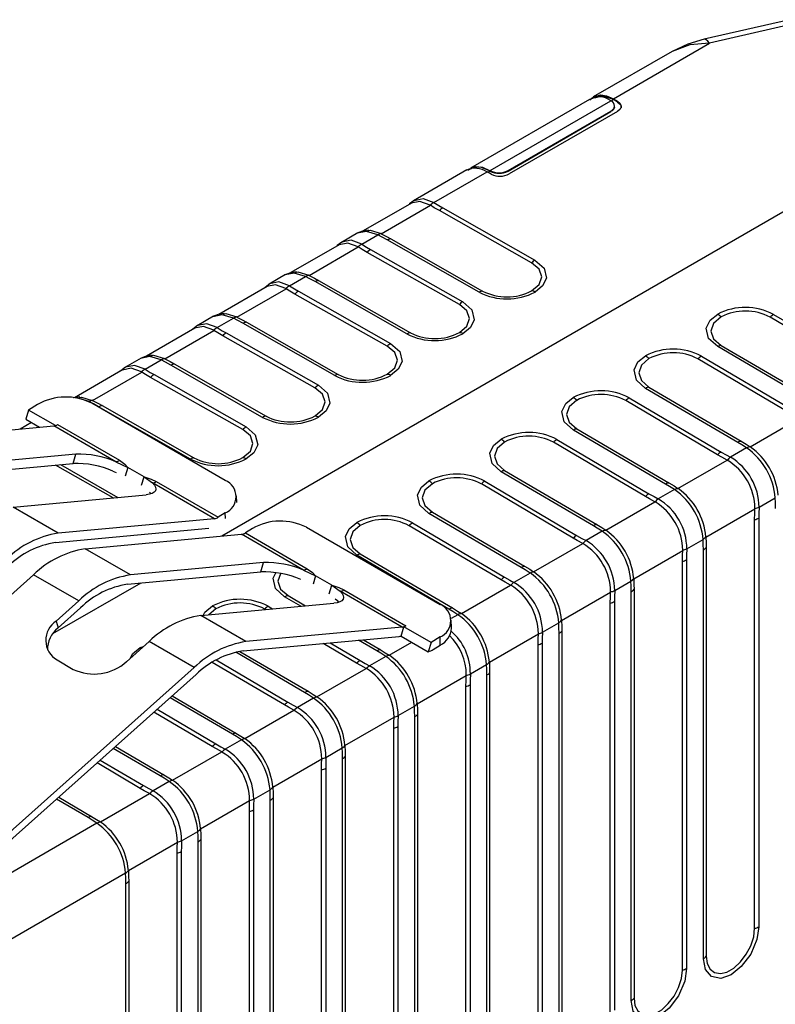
# Model space of a CAD drawing. Header units: millimetres. Extents: x 0 to 559, y 0 to 432.
# Tile 24 of 26: x 377 to 406, y 345 to 384. Entities that reach past the tile are written whole.
import ezdxf

# ---------------------------------------------------------------- set-up
doc = ezdxf.new("R2010")
doc.units = ezdxf.units.MM
doc.header["$LTSCALE"] = 2

msp = doc.modelspace()

# ---------------------------------------------------------------- linework, layer by layer
for p, q in [((406.771, 383.832), (403.416, 383.064)), ((406.988, 383.678), (403.633, 382.909)), ((399.867, 380.735), (403.633, 382.909)), ((402.166, 382.592), (399.075, 380.808)), ((398.927, 380.711), (394.272, 378.024)), ((395.031, 377.921), (399.768, 380.655)), ((399.115, 380.787), (399.052, 380.751)), ((399.775, 380.651), (399.867, 380.704)), ((399.867, 380.735), (400.028, 380.64)), ((400.028, 380.609), (399.867, 380.704)), ((400.028, 380.609), (400.028, 380.64)), ((413.384, 380.268), (384.524, 363.608)), ((395.738, 377.921), (399.768, 380.247)), ((395.738, 377.905), (399.768, 380.231)), ((400.022, 380.239), (395.781, 377.791)), ((399.768, 380.247), (399.768, 380.231)), ((399.914, 380.431), (399.914, 380.451)), ((394.124, 377.95), (392.037, 376.745)), ((392.831, 376.674), (394.913, 377.875)), ((395.08, 377.784), (394.913, 377.875)), ((394.941, 377.86), (395.022, 377.907)), ((395.013, 377.912), (395.013, 377.932)), ((395.031, 377.901), (395.031, 377.921)), ((395.738, 377.905), (395.738, 377.921)), ((391.95, 376.65), (390.06, 375.559)), ((390.771, 375.453), (392.696, 376.564)), ((396.658, 374.312), (393.046, 376.354)), ((393.18, 376.463), (396.793, 374.421)), ((389.848, 375.481), (389.209, 375.112)), ((390.002, 375.041), (390.635, 375.406)), ((391.142, 375.254), (391.006, 375.207)), ((394.606, 373.158), (391.006, 375.207)), ((391.142, 375.254), (394.742, 373.205)), ((389.121, 375.018), (387.231, 373.927)), ((387.942, 373.82), (389.867, 374.931)), ((390.352, 374.83), (393.965, 372.788)), ((393.83, 372.679), (390.217, 374.721)), ((387.02, 373.849), (386.38, 373.479)), ((387.174, 373.408), (387.806, 373.773)), ((388.313, 373.621), (388.178, 373.575)), ((388.313, 373.621), (391.913, 371.572)), ((386.293, 373.385), (384.403, 372.294)), ((385.114, 372.187), (387.039, 373.298)), ((391.777, 371.526), (388.178, 373.575)), ((391.001, 371.046), (387.389, 373.088)), ((387.524, 373.197), (391.136, 371.156)), ((384.191, 372.216), (383.552, 371.846)), ((384.346, 371.775), (384.978, 372.14)), ((409.604, 370.06), (406.004, 372.182)), ((406.14, 372.291), (409.74, 370.169)), ((383.464, 371.752), (381.574, 370.661)), ((385.485, 371.989), (385.349, 371.942)), ((388.949, 369.893), (385.349, 371.942)), ((385.485, 371.989), (389.085, 369.939)), ((382.285, 370.554), (384.21, 371.666)), ((388.173, 369.413), (384.56, 371.455)), ((384.695, 371.565), (388.308, 369.523)), ((407.565, 368.914), (403.953, 371.028)), ((404.088, 371.075), (407.7, 368.961)), ((381.363, 370.583), (380.723, 370.214)), ((406.776, 368.427), (403.176, 370.549)), ((403.312, 370.658), (406.912, 368.536)), ((381.517, 370.142), (382.15, 370.507)), ((382.657, 370.356), (382.521, 370.309)), ((386.12, 368.26), (382.521, 370.309)), ((382.657, 370.356), (386.256, 368.307)), ((380.636, 370.119), (378.749, 369.03)), ((379.457, 368.922), (381.382, 370.033)), ((385.345, 367.78), (381.732, 369.822)), ((381.867, 369.932), (385.479, 367.89)), ((404.737, 367.281), (401.124, 369.395)), ((401.259, 369.443), (404.872, 367.328)), ((379.321, 368.875), (378.923, 368.998)), ((400.483, 369.025), (404.083, 366.903)), ((377.304, 368.764), (376.951, 368.544)), ((379.313, 368.87), (379.321, 368.875)), ((384.657, 365.791), (379.425, 368.811)), ((379.828, 368.723), (379.692, 368.676)), ((383.292, 366.627), (379.692, 368.676)), ((379.828, 368.723), (383.428, 366.674)), ((403.947, 366.794), (400.348, 368.916)), ((376.951, 368.544), (376.843, 368.186)), ((378.001, 367.938), (376.951, 368.544)), ((371.817, 367.355), (377.939, 367.925)), ((377.065, 368.058), (376.622, 367.802)), ((376.843, 368.186), (377.385, 367.873)), ((380.367, 366.523), (377.939, 367.925)), ((378.09, 367.98), (380.518, 366.578)), ((405.222, 367.11), (407.147, 368.221)), ((401.909, 365.648), (398.296, 367.762)), ((398.431, 367.81), (402.043, 365.695)), ((401.119, 365.162), (397.519, 367.283)), ((397.655, 367.392), (401.255, 365.271)), ((378.801, 366.82), (373.584, 366.335)), ((378.692, 366.456), (378.801, 366.82)), ((405.087, 367.063), (404.454, 366.698)), ((373.475, 365.97), (378.692, 366.456)), ((380.265, 365.108), (378.008, 366.392)), ((378.196, 366.409), (380.452, 365.125)), ((380.367, 366.523), (380.84, 366.299)), ((380.84, 366.299), (380.739, 365.962)), ((381.476, 365.931), (380.84, 366.299)), ((402.394, 365.477), (404.318, 366.589)), ((380.258, 366.159), (380.387, 366.099)), ((381.378, 365.603), (381.476, 365.931)), ((381.476, 365.931), (381.804, 365.694)), ((399.08, 364.015), (395.467, 366.13)), ((395.602, 366.177), (399.215, 364.062)), ((384.232, 364.292), (381.804, 365.694)), ((381.955, 365.749), (384.383, 364.347)), ((398.291, 363.529), (394.691, 365.651)), ((394.827, 365.76), (398.426, 363.638)), ((376.342, 364.743), (381.559, 365.228)), ((381.754, 365.265), (381.695, 365.329)), ((385.105, 364.922), (385.096, 365.183)), ((402.258, 365.43), (401.626, 365.065)), ((399.565, 363.845), (401.49, 364.956)), ((405.574, 364.743), (406.21, 365.11)), ((378.11, 363.722), (376.342, 364.743)), ((384.658, 364.518), (384.383, 364.347)), ((384.666, 364.295), (384.658, 364.518)), ((396.252, 362.382), (392.639, 364.497)), ((392.774, 364.544), (396.387, 362.43)), ((403.49, 363.571), (405.411, 364.68)), ((384.232, 364.292), (378.11, 363.722)), ((395.462, 361.896), (391.862, 364.018)), ((391.998, 364.127), (395.598, 362.005)), ((405.4, 348.25), (405.4, 364.254)), ((405.562, 364.317), (405.562, 348.313)), ((378, 363.358), (384.011, 363.917)), ((379.17, 363.11), (385.293, 363.679)), ((387.721, 362.278), (385.293, 363.679)), ((385.719, 363.906), (385.444, 363.735)), ((385.444, 363.735), (387.872, 362.333)), ((387.839, 363.954), (393.072, 360.933)), ((399.43, 363.797), (398.797, 363.432)), ((396.737, 362.212), (398.662, 363.323)), ((402.746, 363.11), (403.381, 363.477)), ((380.938, 362.089), (379.17, 363.11)), ((393.423, 360.749), (389.811, 362.864)), ((389.945, 362.911), (393.558, 360.797)), ((400.662, 361.938), (402.583, 363.047)), ((403.393, 347.06), (403.393, 363.064)), ((403.501, 363.158), (403.501, 347.154)), ((386.155, 362.575), (380.938, 362.089)), ((386.046, 362.21), (386.155, 362.575)), ((402.572, 346.617), (402.572, 362.621)), ((402.734, 362.684), (402.734, 346.68)), ((375.58, 360.696), (377.149, 362.096)), ((378.917, 361.075), (377.149, 362.096)), ((380.829, 361.725), (386.046, 362.21)), ((387.721, 362.278), (388.194, 362.053)), ((396.601, 362.164), (395.969, 361.799)), ((381.345, 361.773), (377.894, 359.78)), ((388.194, 362.053), (388.095, 361.725)), ((388.83, 361.686), (388.194, 362.053)), ((388.729, 361.349), (388.83, 361.686)), ((388.83, 361.686), (389.158, 361.448)), ((393.908, 360.579), (395.833, 361.69)), ((399.917, 361.477), (400.553, 361.844)), ((391.586, 360.046), (389.158, 361.448)), ((389.309, 361.504), (391.737, 360.102)), ((397.833, 360.305), (399.755, 361.415)), ((400.565, 345.427), (400.565, 361.432)), ((400.673, 361.525), (400.673, 345.521)), ((378.917, 361.075), (378.03, 360.284)), ((383.696, 360.497), (388.913, 360.983)), ((387.613, 360.862), (386.982, 361.231)), ((387.117, 361.278), (387.799, 360.879)), ((388.96, 361.15), (389.049, 361.084)), ((389.108, 361.019), (389.049, 361.084)), ((399.743, 344.984), (399.743, 360.989)), ((399.906, 361.051), (399.906, 345.047)), ((378.104, 360.012), (378.991, 360.803)), ((384.287, 360.763), (384.015, 360.527)), ((386.237, 360.734), (386.205, 360.752)), ((386.341, 360.861), (386.514, 360.759)), ((393.773, 360.532), (393.507, 360.378)), ((378.03, 360.284), (378.104, 360.012)), ((385.464, 359.477), (383.696, 360.497)), ((393.522, 360.005), (393.511, 360.325)), ((397.089, 359.845), (397.725, 360.212)), ((391.586, 360.046), (385.464, 359.477)), ((391.551, 359.695), (391.659, 360.053)), ((391.737, 360.102), (391.659, 360.053)), ((392.719, 359.441), (391.659, 360.053)), ((395.005, 358.673), (396.926, 359.782)), ((397.736, 343.795), (397.736, 359.799)), ((397.845, 359.892), (397.845, 343.888)), ((380.788, 358.692), (381.674, 359.483)), ((383.442, 358.463), (381.674, 359.483)), ((385.354, 359.112), (391.477, 359.682)), ((389.805, 358.63), (388.492, 359.404)), ((388.769, 359.43), (389.941, 358.739)), ((390.595, 359.117), (389.882, 359.534)), ((390.068, 359.551), (390.73, 359.164)), ((391.08, 358.946), (391.964, 359.457)), ((391.551, 359.695), (392.612, 359.083)), ((392.719, 359.441), (392.612, 359.083)), ((393.073, 359.661), (392.719, 359.441)), ((393.084, 359.341), (393.073, 359.661)), ((396.915, 343.351), (396.915, 359.356)), ((397.077, 359.418), (397.077, 343.414)), ((381.323, 359.241), (381.458, 359.29)), ((387.766, 357.484), (385.066, 359.065)), ((385.227, 359.096), (387.901, 357.531)), ((392.809, 359.17), (393.084, 359.341)), ((378.067, 358.759), (378.704, 358.391)), ((386.977, 356.997), (384.146, 358.666)), ((384.306, 358.761), (387.113, 357.106)), ((390.944, 358.899), (390.312, 358.534)), ((374.906, 350.848), (383.442, 358.463)), ((388.251, 357.313), (390.176, 358.425)), ((394.26, 358.212), (394.896, 358.579)), ((395.016, 358.26), (395.016, 342.255)), ((374.981, 350.576), (383.517, 358.191)), ((392.176, 357.04), (394.098, 358.149)), ((394.908, 342.162), (394.908, 358.166)), ((394.086, 341.719), (394.086, 357.723)), ((394.249, 357.785), (394.249, 341.781)), ((384.938, 355.851), (382.496, 357.28)), ((382.582, 357.356), (385.073, 355.898)), ((388.116, 357.266), (387.484, 356.901)), ((384.148, 355.365), (381.861, 356.713)), ((381.988, 356.827), (384.284, 355.474)), ((385.423, 355.681), (387.348, 356.792)), ((391.432, 356.579), (392.068, 356.946)), ((389.348, 355.407), (391.269, 356.516)), ((392.079, 340.529), (392.079, 356.533)), ((392.188, 356.627), (392.188, 340.623)), ((391.258, 340.086), (391.258, 356.09)), ((391.42, 356.153), (391.42, 340.148)), ((385.288, 355.633), (384.655, 355.268)), ((382.11, 354.218), (380.27, 355.295)), ((380.356, 355.371), (382.244, 354.266)), ((382.595, 354.048), (384.519, 355.159)), ((388.603, 354.946), (389.239, 355.313)), ((379.761, 354.84), (381.456, 353.841)), ((386.52, 353.774), (388.441, 354.883)), ((389.251, 338.896), (389.251, 354.9)), ((389.359, 354.994), (389.359, 338.99)), ((381.32, 353.732), (379.633, 354.726)), ((388.43, 338.453), (388.43, 354.457)), ((388.592, 354.52), (388.592, 338.516)), ((382.459, 354), (381.827, 353.635)), ((385.775, 353.313), (386.411, 353.68)), ((379.281, 352.585), (378.045, 353.309)), ((378.13, 353.385), (379.416, 352.633)), ((379.766, 352.415), (381.691, 353.526)), ((383.691, 352.141), (385.612, 353.251)), ((386.422, 337.263), (386.422, 353.267)), ((386.531, 353.361), (386.531, 337.357)), ((385.601, 336.82), (385.601, 352.824)), ((385.763, 352.887), (385.763, 336.883)), ((379.631, 352.368), (375.207, 349.814)), ((382.947, 351.681), (383.582, 352.048)), ((383.702, 351.728), (383.702, 335.724)), ((380.863, 350.509), (382.784, 351.618)), ((383.594, 335.63), (383.594, 351.635)), ((382.773, 335.187), (382.773, 351.192)), ((382.935, 351.254), (382.935, 335.25)), ((380.754, 350.415), (375.815, 347.564)), ((380.766, 333.998), (380.766, 350.002)), ((380.874, 350.096), (380.874, 334.091))]:
    msp.add_line(p, q)
at = {"flags": 128}
for points in [[(403.416, 383.064), (402.778, 382.871), (402.165, 382.592)], [(403.633, 382.909), (402.864, 382.848), (402.166, 382.591)], [(403.633, 382.909), (403.562, 382.997), (403.494, 383.05), (403.432, 383.066), (403.416, 383.064)], [(398.943, 380.689), (398.945, 380.693), (399.087, 380.815), (399.378, 380.889), (399.598, 380.854), (399.867, 380.735)], [(399.867, 380.704), (399.423, 380.853), (399.121, 380.758)], [(399.768, 380.655), (399.757, 380.661), (399.749, 380.666)], [(400.028, 380.64), (400.131, 380.552), (400.169, 380.44), (400.159, 380.384), (400.127, 380.327), (400.022, 380.239)], [(400.028, 380.609), (400.139, 380.508), (400.166, 380.381)], [(399.912, 380.409), (399.864, 380.309), (399.768, 380.231)], [(394.166, 377.93), (394.182, 377.957), (394.463, 378.087), (394.734, 378.06), (395.013, 377.932)], [(395.013, 377.912), (394.666, 378.055), (394.347, 378.03), (394.297, 377.992)], [(395.013, 377.932), (395.023, 377.926), (395.031, 377.921)], [(395.022, 377.907), (395.017, 377.91), (395.013, 377.912)], [(395.031, 377.901), (395.026, 377.905), (395.022, 377.907)], [(392.059, 376.757), (391.876, 376.617), (391.864, 376.601)], [(392.688, 376.569), (392.286, 376.714), (391.943, 376.645)], [(392.058, 376.756), (392.415, 376.827), (392.831, 376.674)], [(392.696, 376.564), (392.691, 376.567), (392.688, 376.569)], [(393.046, 376.354), (392.847, 376.47), (392.696, 376.564)], [(392.831, 376.674), (393.026, 376.553), (393.18, 376.463)], [(390.273, 375.589), (390.039, 375.557), (389.827, 375.469)], [(390.236, 375.567), (390.334, 375.587), (390.762, 375.457)], [(390.002, 375.041), (389.586, 375.194), (389.229, 375.123)], [(390.635, 375.406), (390.192, 375.543), (389.828, 375.468)], [(391.006, 375.207), (390.803, 375.319), (390.635, 375.406)], [(390.762, 375.457), (390.767, 375.455), (390.771, 375.453)], [(390.771, 375.453), (390.981, 375.343), (391.142, 375.254)], [(389.23, 375.125), (389.048, 374.984), (389.035, 374.968)], [(389.859, 374.936), (389.458, 375.081), (389.114, 375.012)], [(389.867, 374.931), (389.863, 374.934), (389.859, 374.936)], [(390.217, 374.721), (390.018, 374.837), (389.867, 374.931)], [(390.002, 375.041), (390.197, 374.92), (390.352, 374.83)], [(396.793, 374.421), (397.149, 374.108), (397.241, 373.71), (397.092, 373.408), (396.795, 373.168)], [(396.66, 373.214), (396.954, 373.467), (397.057, 373.765), (396.954, 374.061), (396.658, 374.312)], [(387.444, 373.956), (387.21, 373.924), (386.998, 373.836)], [(387.806, 373.773), (387.363, 373.911), (386.999, 373.835)], [(387.407, 373.934), (387.506, 373.954), (387.934, 373.824)], [(388.178, 373.575), (387.974, 373.686), (387.806, 373.773)], [(387.934, 373.824), (387.939, 373.822), (387.942, 373.82)], [(387.942, 373.82), (388.153, 373.71), (388.313, 373.621)], [(386.402, 373.492), (386.219, 373.351), (386.207, 373.335)], [(387.031, 373.303), (386.629, 373.449), (386.286, 373.379)], [(387.174, 373.408), (386.758, 373.561), (386.401, 373.49)], [(387.039, 373.298), (387.034, 373.301), (387.031, 373.303)], [(387.389, 373.088), (387.19, 373.204), (387.039, 373.298)], [(387.174, 373.408), (387.369, 373.287), (387.524, 373.197)], [(393.832, 371.581), (394.126, 371.834), (394.229, 372.132), (394.125, 372.428), (393.83, 372.679)], [(393.965, 372.788), (394.32, 372.475), (394.413, 372.077), (394.263, 371.775), (393.967, 371.535)], [(384.616, 372.323), (384.382, 372.291), (384.17, 372.203)], [(384.978, 372.14), (384.535, 372.278), (384.171, 372.202)], [(384.579, 372.301), (384.677, 372.322), (385.105, 372.191)], [(385.349, 371.942), (385.146, 372.053), (384.978, 372.14)], [(385.105, 372.191), (385.11, 372.189), (385.114, 372.187)], [(385.114, 372.187), (385.324, 372.078), (385.485, 371.989)], [(403.953, 371.028), (403.597, 371.35), (403.505, 371.756), (403.654, 372.062), (403.951, 372.303)], [(404.086, 372.193), (403.792, 371.938), (403.689, 371.636), (403.792, 371.334), (404.088, 371.075)], [(383.573, 371.859), (383.391, 371.718), (383.378, 371.702)], [(384.203, 371.67), (383.801, 371.816), (383.457, 371.747)], [(384.346, 371.775), (383.93, 371.928), (383.572, 371.857)], [(384.346, 371.775), (384.541, 371.654), (384.695, 371.565)], [(384.21, 371.666), (384.206, 371.668), (384.203, 371.67)], [(384.56, 371.455), (384.362, 371.571), (384.21, 371.666)], [(391.003, 369.948), (391.297, 370.202), (391.4, 370.499), (391.297, 370.795), (391.001, 371.046)], [(391.136, 371.156), (391.492, 370.842), (391.584, 370.444), (391.435, 370.142), (391.138, 369.903)], [(381.787, 370.691), (381.554, 370.658), (381.342, 370.571)], [(382.15, 370.507), (381.707, 370.645), (381.342, 370.57)], [(381.751, 370.668), (381.849, 370.689), (382.277, 370.559)], [(382.277, 370.559), (382.282, 370.556), (382.285, 370.554)], [(382.285, 370.554), (382.496, 370.445), (382.657, 370.356)], [(401.124, 369.395), (400.769, 369.717), (400.676, 370.123), (400.826, 370.43), (401.122, 370.67)], [(401.257, 370.56), (400.963, 370.305), (400.86, 370.003), (400.964, 369.701), (401.259, 369.443)], [(380.745, 370.226), (380.562, 370.086), (380.55, 370.069)], [(381.374, 370.038), (380.973, 370.183), (380.629, 370.114)], [(381.517, 370.142), (381.101, 370.295), (380.744, 370.225)], [(382.521, 370.309), (382.318, 370.421), (382.15, 370.507)], [(381.382, 370.033), (381.378, 370.035), (381.374, 370.038)], [(381.732, 369.822), (381.533, 369.939), (381.382, 370.033)], [(381.517, 370.142), (381.712, 370.022), (381.867, 369.932)], [(388.175, 368.315), (388.469, 368.569), (388.572, 368.866), (388.468, 369.162), (388.173, 369.413)], [(388.308, 369.523), (388.664, 369.21), (388.756, 368.812), (388.607, 368.509), (388.31, 368.27)], [(378.959, 369.058), (378.725, 369.025), (378.707, 369.018)], [(378.922, 369.035), (379.02, 369.056), (379.448, 368.926)], [(398.296, 367.762), (397.94, 368.085), (397.848, 368.491), (397.997, 368.797), (398.294, 369.037)], [(379.692, 368.676), (379.489, 368.788), (379.321, 368.875)], [(379.448, 368.926), (379.453, 368.923), (379.457, 368.922)], [(379.457, 368.922), (379.667, 368.812), (379.828, 368.723)], [(398.429, 368.927), (398.135, 368.672), (398.032, 368.37), (398.135, 368.068), (398.431, 367.81)], [(385.479, 367.89), (385.835, 367.577), (385.927, 367.179), (385.778, 366.876), (385.481, 366.637)], [(385.346, 366.683), (385.64, 366.936), (385.743, 367.233), (385.64, 367.53), (385.345, 367.78)], [(395.467, 366.13), (395.112, 366.452), (395.02, 366.858), (395.169, 367.164), (395.465, 367.405)], [(395.601, 367.294), (395.307, 367.039), (395.204, 366.738), (395.307, 366.435), (395.602, 366.177)], [(405.087, 367.063), (404.892, 367.188), (404.737, 367.281)], [(404.872, 367.328), (405.071, 367.208), (405.222, 367.11)], [(405.222, 367.11), (405.226, 367.107), (405.23, 367.105)], [(404.318, 366.589), (404.108, 366.702), (403.947, 366.794)], [(404.083, 366.903), (404.286, 366.788), (404.454, 366.698)], [(380.518, 366.578), (380.721, 366.431), (380.84, 366.299)], [(404.327, 366.584), (404.322, 366.587), (404.318, 366.589)], [(381.476, 365.931), (381.759, 365.843), (381.955, 365.749)], [(381.804, 365.694), (381.88, 365.606), (381.926, 365.525), (381.941, 365.449), (381.924, 365.383), (381.876, 365.326), (381.798, 365.281), (381.691, 365.248), (381.559, 365.228)], [(392.639, 364.497), (392.283, 364.819), (392.191, 365.225), (392.34, 365.531), (392.637, 365.772)], [(392.772, 365.661), (392.478, 365.406), (392.375, 365.105), (392.479, 364.802), (392.774, 364.544)], [(402.258, 365.43), (402.063, 365.555), (401.909, 365.648)], [(402.043, 365.695), (402.242, 365.575), (402.394, 365.477)], [(401.49, 364.956), (401.28, 365.069), (401.119, 365.162)], [(401.255, 365.271), (401.458, 365.155), (401.626, 365.065)], [(402.394, 365.477), (402.398, 365.475), (402.401, 365.472)], [(401.498, 364.951), (401.494, 364.954), (401.49, 364.956)], [(406.221, 364.697), (406.218, 364.928), (406.21, 365.11)], [(405.4, 364.254), (405.404, 364.491), (405.411, 364.68)], [(405.411, 364.68), (405.412, 364.686), (405.412, 364.69)], [(405.574, 364.743), (405.565, 364.5), (405.562, 364.317)], [(389.811, 362.864), (389.455, 363.186), (389.363, 363.592), (389.512, 363.898), (389.809, 364.139)], [(389.944, 364.028), (389.65, 363.774), (389.547, 363.472), (389.65, 363.169), (389.945, 362.911)], [(399.43, 363.797), (399.235, 363.922), (399.08, 364.015)], [(399.215, 364.062), (399.414, 363.942), (399.565, 363.845)], [(398.426, 363.638), (398.629, 363.522), (398.797, 363.432)], [(399.565, 363.845), (399.569, 363.842), (399.573, 363.84)], [(398.662, 363.323), (398.451, 363.437), (398.291, 363.529)], [(398.67, 363.318), (398.665, 363.321), (398.662, 363.323)], [(403.393, 363.064), (403.389, 363.295), (403.381, 363.477)], [(403.49, 363.581), (403.49, 363.575), (403.49, 363.571)], [(403.49, 363.571), (403.499, 363.341), (403.501, 363.158)], [(402.572, 362.621), (402.575, 362.859), (402.583, 363.047)], [(402.583, 363.047), (402.583, 363.053), (402.583, 363.057)], [(402.746, 363.11), (402.736, 362.867), (402.734, 362.684)], [(386.982, 361.231), (386.626, 361.553), (386.534, 361.959), (386.638, 362.172)], [(386.82, 362.138), (386.718, 361.839), (386.822, 361.537), (387.117, 361.278)], [(387.872, 362.333), (388.075, 362.186), (388.194, 362.053)], [(396.601, 362.164), (396.406, 362.289), (396.252, 362.382)], [(396.387, 362.43), (396.585, 362.309), (396.737, 362.212)], [(396.737, 362.212), (396.741, 362.209), (396.744, 362.207)], [(388.83, 361.686), (389.113, 361.598), (389.309, 361.504)], [(395.833, 361.69), (395.623, 361.804), (395.462, 361.896)], [(395.598, 362.005), (395.801, 361.889), (395.969, 361.799)], [(395.842, 361.686), (395.837, 361.688), (395.833, 361.69)], [(400.565, 361.432), (400.561, 361.662), (400.553, 361.844)], [(400.661, 361.948), (400.661, 361.942), (400.662, 361.938)], [(400.662, 361.938), (400.671, 361.709), (400.673, 361.525)], [(389.158, 361.448), (389.234, 361.361), (389.28, 361.279), (389.295, 361.204), (389.278, 361.138), (389.23, 361.081), (389.152, 361.036), (389.045, 361.003), (388.913, 360.983)], [(399.743, 360.989), (399.747, 361.226), (399.755, 361.415)], [(399.755, 361.415), (399.755, 361.42), (399.755, 361.425)], [(399.917, 361.477), (399.908, 361.234), (399.906, 361.051)], [(383.794, 360.506), (383.855, 360.633), (384.152, 360.873)], [(393.773, 360.532), (393.578, 360.656), (393.423, 360.749)], [(393.558, 360.797), (393.757, 360.676), (393.908, 360.579)], [(393.908, 360.579), (393.913, 360.576), (393.916, 360.574)], [(397.736, 359.799), (397.733, 360.029), (397.725, 360.212)], [(397.833, 360.315), (397.833, 360.31), (397.833, 360.305)], [(397.833, 360.305), (397.842, 360.076), (397.845, 359.892)], [(396.915, 359.356), (396.918, 359.593), (396.926, 359.782)], [(396.926, 359.782), (396.926, 359.787), (396.927, 359.792)], [(397.089, 359.845), (397.079, 359.602), (397.077, 359.418)], [(380.945, 358.833), (381.027, 359), (381.323, 359.241)], [(390.944, 358.899), (390.749, 359.024), (390.595, 359.117)], [(390.73, 359.164), (390.929, 359.043), (391.08, 358.946)], [(390.176, 358.425), (389.966, 358.538), (389.805, 358.63)], [(389.941, 358.739), (390.144, 358.624), (390.312, 358.534)], [(391.08, 358.946), (391.084, 358.943), (391.088, 358.941)], [(395.004, 358.682), (395.005, 358.677), (395.005, 358.673)], [(395.005, 358.673), (395.014, 358.443), (395.016, 358.26)], [(390.185, 358.42), (390.18, 358.423), (390.176, 358.425)], [(394.26, 358.212), (394.251, 357.969), (394.249, 357.785)], [(394.908, 358.166), (394.904, 358.396), (394.896, 358.579)], [(394.086, 357.723), (394.09, 357.96), (394.098, 358.149)], [(394.098, 358.149), (394.098, 358.155), (394.098, 358.159)], [(388.116, 357.266), (387.921, 357.391), (387.766, 357.484)], [(387.901, 357.531), (388.1, 357.411), (388.251, 357.313)], [(387.113, 357.106), (387.316, 356.991), (387.484, 356.901)], [(388.251, 357.313), (388.256, 357.311), (388.259, 357.308)], [(392.176, 357.049), (392.176, 357.044), (392.176, 357.04)], [(387.348, 356.792), (387.137, 356.905), (386.977, 356.997)], [(387.356, 356.787), (387.352, 356.79), (387.348, 356.792)], [(392.079, 356.533), (392.076, 356.763), (392.068, 356.946)], [(392.176, 357.04), (392.185, 356.81), (392.188, 356.627)], [(391.258, 356.09), (391.262, 356.327), (391.269, 356.516)], [(391.269, 356.516), (391.27, 356.522), (391.27, 356.526)], [(391.432, 356.579), (391.423, 356.336), (391.42, 356.153)], [(385.073, 355.898), (385.272, 355.778), (385.423, 355.681)], [(385.288, 355.633), (385.093, 355.758), (384.938, 355.851)], [(385.423, 355.681), (385.427, 355.678), (385.431, 355.676)], [(384.519, 355.159), (384.309, 355.273), (384.148, 355.365)], [(384.284, 355.474), (384.487, 355.358), (384.655, 355.268)], [(384.528, 355.154), (384.523, 355.157), (384.519, 355.159)], [(389.251, 354.9), (389.247, 355.131), (389.239, 355.313)], [(389.347, 355.417), (389.348, 355.411), (389.348, 355.407)], [(389.348, 355.407), (389.357, 355.177), (389.359, 354.994)], [(388.43, 354.457), (388.433, 354.694), (388.441, 354.883)], [(388.441, 354.883), (388.441, 354.889), (388.441, 354.893)], [(388.603, 354.946), (388.594, 354.703), (388.592, 354.52)], [(382.459, 354), (382.264, 354.125), (382.11, 354.218)], [(382.244, 354.266), (382.443, 354.145), (382.595, 354.048)], [(382.595, 354.048), (382.599, 354.045), (382.602, 354.043)], [(381.691, 353.526), (381.481, 353.64), (381.32, 353.732)], [(381.456, 353.841), (381.659, 353.725), (381.827, 353.635)], [(386.422, 353.267), (386.419, 353.498), (386.411, 353.68)], [(386.519, 353.784), (386.519, 353.778), (386.52, 353.774)], [(386.52, 353.774), (386.529, 353.545), (386.531, 353.361)], [(381.699, 353.522), (381.695, 353.524), (381.691, 353.526)], [(385.601, 352.824), (385.605, 353.062), (385.612, 353.251)], [(385.612, 353.251), (385.613, 353.256), (385.613, 353.261)], [(385.775, 353.313), (385.766, 353.07), (385.763, 352.887)], [(379.631, 352.368), (379.436, 352.492), (379.281, 352.585)], [(379.416, 352.633), (379.615, 352.512), (379.766, 352.415)], [(379.766, 352.415), (379.77, 352.412), (379.774, 352.41)], [(383.594, 351.635), (383.59, 351.865), (383.582, 352.048)], [(383.691, 352.151), (383.691, 352.146), (383.691, 352.141)], [(383.691, 352.141), (383.7, 351.912), (383.702, 351.728)], [(382.947, 351.681), (382.937, 351.438), (382.935, 351.254)], [(382.773, 351.192), (382.776, 351.429), (382.784, 351.618)], [(382.784, 351.618), (382.784, 351.623), (382.784, 351.628)], [(380.862, 350.518), (380.862, 350.513), (380.863, 350.509)], [(380.863, 350.509), (380.872, 350.279), (380.874, 350.096)], [(380.766, 350.002), (380.762, 350.232), (380.754, 350.415)], [(405.562, 348.313), (405.486, 347.807), (405.245, 347.243), (404.877, 346.752), (404.478, 346.434), (404.078, 346.291), (403.711, 346.358), (403.469, 346.643), (403.393, 347.06)], [(403.501, 347.154), (403.54, 346.867), (403.652, 346.648), (403.829, 346.514), (404.056, 346.477), (404.316, 346.539), (404.586, 346.695), (404.845, 346.932), (405.072, 347.232), (405.249, 347.57), (405.362, 347.919), (405.4, 348.25)], [(402.734, 346.68), (402.658, 346.175), (402.416, 345.611), (402.049, 345.119), (401.649, 344.801), (401.25, 344.658), (400.882, 344.725), (400.641, 345.01), (400.565, 345.427)], [(400.673, 345.521), (400.711, 345.234), (400.824, 345.015), (401.001, 344.882), (401.228, 344.844), (401.487, 344.906), (401.757, 345.062), (402.017, 345.3), (402.244, 345.599), (402.421, 345.937), (402.533, 346.286), (402.572, 346.617)]]:
    msp.add_lwpolyline(points, dxfattribs=at)
for centre, radius, start, end in [((399.316, 380.093), 0.718, 52.9022, 122.1705), ((399.69, 380.451), 0.218, 290.7834, 69.2166), ((394.453, 377.184), 0.83, 56.3671, 114.4544), ((395.385, 378.603), 0.769, 242.6097, 297.3903), ((395.381, 378.59), 0.773, 243.0557, 297.5217), ((395.424, 378.477), 0.774, 243.6468, 297.5029), ((393.112, 376.139), 0.604, 117.7817, 134.664), ((393.489, 375.945), 0.603, 120.7893, 137.3608), ((390.814, 375.144), 0.318, 99.4654, 124.4356), ((390.284, 374.506), 0.604, 117.7817, 134.664), ((390.661, 374.312), 0.603, 120.7893, 137.3608), ((397.102, 373.903), 0.603, 120.7889, 137.3617), ((387.986, 373.511), 0.318, 99.4654, 124.4356), ((387.455, 372.874), 0.604, 117.7817, 134.664), ((387.832, 372.68), 0.603, 120.7893, 137.3608), ((394.782, 372.866), 0.341, 96.8532, 121.1395), ((395.691, 375.287), 2.389, 242.9879, 297.5312), ((395.692, 375.076), 2.099, 243.062, 297.4569), ((396.622, 372.879), 0.337, 59.1778, 83.5775), ((394.273, 372.271), 0.603, 120.7889, 137.3617), ((405.034, 370.213), 2.354, 61.9703, 117.393), ((385.158, 371.878), 0.318, 99.4654, 124.4356), ((403.633, 371.776), 0.615, 42.5744, 58.8865), ((405.035, 370.356), 2.067, 62.0336, 117.3296), ((406.453, 371.761), 0.615, 120.6022, 136.8736), ((384.627, 371.241), 0.604, 117.7817, 134.664), ((385.004, 371.047), 0.603, 120.7893, 137.3608), ((391.954, 371.233), 0.341, 96.8532, 121.1395), ((392.862, 373.654), 2.389, 242.9879, 297.5312), ((392.864, 373.443), 2.099, 243.062, 297.4569), ((393.794, 371.246), 0.337, 59.1778, 83.5775), ((391.445, 370.638), 0.603, 120.7889, 137.3617), ((402.206, 368.58), 2.354, 61.9703, 117.393), ((404.131, 370.735), 0.343, 97.3141, 121.3427), ((382.329, 370.245), 0.318, 99.4654, 124.4356), ((400.804, 370.144), 0.615, 42.5744, 58.8865), ((402.207, 368.723), 2.067, 62.0336, 117.3296), ((403.625, 370.128), 0.615, 120.6022, 136.8736), ((381.799, 369.608), 0.604, 117.7817, 134.664), ((382.175, 369.414), 0.603, 120.7893, 137.3608), ((389.125, 369.6), 0.341, 96.8532, 121.1395), ((390.034, 372.021), 2.389, 242.9879, 297.5312), ((390.035, 371.811), 2.099, 243.062, 297.4569), ((390.965, 369.613), 0.337, 59.1778, 83.5775), ((388.616, 369.005), 0.603, 120.7889, 137.3617), ((401.303, 369.102), 0.343, 97.3141, 121.3427), ((378.408, 366.826), 2.231, 62.8983, 119.6743), ((399.377, 366.947), 2.354, 61.9703, 117.393), ((397.976, 368.511), 0.615, 42.5744, 58.8865), ((399.378, 367.09), 2.067, 62.0336, 117.3296), ((400.797, 368.496), 0.615, 120.6022, 136.8736), ((379.501, 368.613), 0.318, 99.4654, 124.4356), ((386.297, 367.968), 0.341, 96.8532, 121.1395), ((387.206, 370.388), 2.389, 242.9879, 297.5312), ((387.207, 370.178), 2.099, 243.062, 297.4569), ((388.137, 367.98), 0.337, 59.1778, 83.5775), ((377.896, 368.275), 0.353, 277.0694, 303.3855), ((385.788, 367.372), 0.603, 120.7889, 137.3617), ((396.549, 365.314), 2.354, 61.9703, 117.393), ((396.55, 365.458), 2.067, 62.0336, 117.3296), ((398.474, 367.469), 0.343, 97.3141, 121.3427), ((395.148, 366.878), 0.615, 42.5744, 58.8865), ((397.968, 366.863), 0.615, 120.6022, 136.8736), ((404.916, 366.987), 0.343, 97.3141, 121.3427), ((405.26, 366.739), 0.367, 94.7648, 118.1969), ((403.728, 364.982), 2.601, 5.1013, 54.7235), ((378.893, 363.023), 3.798, 67.1468, 91.3799), ((384.379, 368.545), 2.099, 243.062, 297.4569), ((385.309, 366.347), 0.337, 59.1778, 83.5775), ((404.396, 366.374), 0.615, 120.6022, 136.8736), ((404.799, 366.184), 0.618, 123.8351, 139.7118), ((403.271, 364.722), 2.303, 0.5283, 59.0825), ((403.568, 364.89), 2.651, 4.7584, 55.0535), ((378.783, 362.659), 3.798, 67.1468, 91.3799), ((380.324, 366.873), 0.353, 277.0694, 303.3855), ((383.469, 366.335), 0.341, 96.8532, 121.1395), ((384.377, 368.756), 2.389, 242.9879, 297.5312), ((403.164, 364.66), 2.248, 0.7718, 58.8474), ((393.72, 363.682), 2.354, 61.9703, 117.393), ((395.646, 365.836), 0.343, 97.3141, 121.3427), ((381.761, 366.043), 0.353, 277.0694, 303.3855), ((384.392, 365.154), 0.689, 292.6805, 67.3932), ((392.319, 365.245), 0.615, 42.5744, 58.8865), ((393.721, 363.825), 2.067, 62.0336, 117.3296), ((395.14, 365.23), 0.615, 120.6022, 136.8736), ((402.087, 365.355), 0.343, 97.3141, 121.3427), ((401.568, 364.741), 0.615, 120.6022, 136.8736), ((402.432, 365.106), 0.367, 94.7648, 118.1969), ((400.74, 363.257), 2.651, 4.7584, 55.0535), ((400.899, 363.349), 2.601, 5.1013, 54.7235), ((401.97, 364.551), 0.618, 123.8351, 139.7118), ((400.335, 363.027), 2.248, 0.7718, 58.8474), ((400.442, 363.089), 2.303, 0.5283, 59.0825), ((390.892, 362.049), 2.354, 61.9703, 117.393), ((392.818, 364.204), 0.343, 97.3141, 121.3427), ((405.306, 365.292), 0.611, 280.0071, 296.0367), ((384.189, 364.642), 0.353, 277.0694, 303.3855), ((386.823, 361.968), 2.231, 62.8983, 119.6743), ((389.491, 363.612), 0.615, 42.5744, 58.8865), ((390.893, 362.192), 2.067, 62.0336, 117.3296), ((392.311, 363.597), 0.615, 120.6022, 136.8736), ((399.259, 363.722), 0.343, 97.3141, 121.3427), ((405.264, 364.848), 0.609, 282.8793, 299.2984), ((378.683, 360.058), 3.709, 98.8873, 134.3895), ((385.25, 364.029), 0.353, 277.0694, 303.3855), ((398.74, 363.108), 0.615, 120.6022, 136.8736), ((399.603, 363.474), 0.367, 94.7648, 118.1969), ((397.911, 361.625), 2.651, 4.7584, 55.0535), ((398.071, 361.717), 2.601, 5.1013, 54.7235), ((378.521, 360.026), 3.372, 98.8873, 134.3895), ((399.142, 362.919), 0.618, 123.8351, 139.7118), ((397.507, 361.394), 2.248, 0.7718, 58.8474), ((397.614, 361.456), 2.303, 0.5283, 59.0825), ((403.187, 363.789), 0.367, 301.9113, 325.4416), ((379.743, 359.445), 3.709, 98.8873, 134.3895), ((389.989, 362.571), 0.343, 97.3141, 121.3427), ((402.477, 363.66), 0.611, 280.0071, 296.0367), ((403.228, 363.365), 0.342, 298.754, 322.911), ((386.246, 358.778), 3.798, 67.1468, 91.3799), ((402.436, 363.215), 0.609, 282.8793, 299.2984), ((381.511, 358.425), 3.709, 98.8873, 134.3895), ((386.137, 358.414), 3.798, 67.1468, 91.3799), ((387.678, 362.627), 0.353, 277.0694, 303.3855), ((396.43, 362.089), 0.343, 97.3141, 121.3427), ((396.775, 361.841), 0.367, 94.7648, 118.1969), ((395.083, 359.992), 2.651, 4.7584, 55.0535), ((395.242, 360.084), 2.601, 5.1013, 54.7235), ((381.35, 358.394), 3.372, 98.8873, 134.3895), ((395.911, 361.475), 0.615, 120.6022, 136.8736), ((396.313, 361.286), 0.618, 123.8351, 139.7118), ((394.678, 359.762), 2.248, 0.7718, 58.8474), ((394.785, 359.823), 2.303, 0.5283, 59.0825), ((400.359, 362.156), 0.367, 301.9113, 325.4416), ((389.115, 361.798), 0.353, 277.0694, 303.3855), ((399.649, 362.027), 0.611, 280.0071, 296.0367), ((400.4, 361.732), 0.342, 298.754, 322.911), ((385.235, 358.783), 2.354, 61.9703, 117.393), ((385.236, 358.926), 2.067, 62.0336, 117.3296), ((387.161, 360.938), 0.343, 97.3141, 121.3427), ((392.807, 360.297), 0.689, 292.6805, 67.3932), ((399.608, 361.582), 0.609, 282.8793, 299.2984), ((383.834, 360.347), 0.615, 42.5744, 58.8865), ((386.654, 360.332), 0.615, 120.6022, 136.8736), ((393.602, 360.456), 0.343, 97.3141, 121.3427), ((393.946, 360.208), 0.367, 94.7648, 118.1969), ((392.255, 358.359), 2.651, 4.7584, 55.0535), ((392.414, 358.451), 2.601, 5.1013, 54.7235), ((378.519, 359.533), 0.896, 123.0654, 239.7401), ((384.269, 356.833), 3.709, 98.8873, 134.3895), ((397.531, 360.523), 0.367, 301.9113, 325.4416), ((378.744, 359.178), 1.051, 127.4976, 181.8757), ((391.543, 360.396), 0.353, 277.0694, 303.3855), ((392.74, 360.044), 0.783, 296.0238, 357.1293), ((392.129, 358.256), 2.132, 358.8197, 50.1997), ((396.82, 360.394), 0.611, 280.0071, 296.0367), ((397.571, 360.099), 0.342, 298.754, 322.911), ((386.037, 355.812), 3.709, 98.8873, 134.3895), ((391.431, 360.166), 0.486, 275.4742, 284.3639), ((392.008, 358.196), 2.091, 358.9847, 47.0292), ((396.779, 359.949), 0.609, 282.8793, 299.2984), ((381.056, 358.788), 0.526, 53.534, 59.4673), ((385.875, 355.781), 3.372, 98.8873, 134.3895), ((390.773, 358.823), 0.343, 97.3141, 121.3427), ((392.429, 359.762), 0.704, 285.0187, 302.6123), ((379.52, 360.108), 1.9, 244.5689, 311.8471), ((390.254, 358.21), 0.615, 120.6022, 136.8736), ((391.118, 358.575), 0.367, 94.7648, 118.1969), ((389.426, 356.726), 2.651, 4.7584, 55.0535), ((389.586, 356.818), 2.601, 5.1013, 54.7235), ((394.702, 358.89), 0.367, 301.9113, 325.4416), ((390.656, 358.02), 0.618, 123.8351, 139.7118), ((389.022, 356.496), 2.248, 0.7718, 58.8474), ((389.129, 356.558), 2.303, 0.5283, 59.0825), ((393.992, 358.761), 0.611, 280.0071, 296.0367), ((394.743, 358.466), 0.342, 298.754, 322.911), ((387.945, 357.191), 0.343, 97.3141, 121.3427), ((393.951, 358.317), 0.609, 282.8793, 299.2984), ((387.426, 356.577), 0.615, 120.6022, 136.8736), ((388.29, 356.942), 0.367, 94.7648, 118.1969), ((386.598, 355.093), 2.651, 4.7584, 55.0535), ((386.757, 355.185), 2.601, 5.1013, 54.7235), ((391.874, 357.257), 0.367, 301.9113, 325.4416), ((387.828, 356.387), 0.618, 123.8351, 139.7118), ((386.193, 354.863), 2.248, 0.7718, 58.8474), ((386.3, 354.925), 2.303, 0.5283, 59.0825), ((391.163, 357.128), 0.611, 280.0071, 296.0367), ((391.915, 356.833), 0.342, 298.754, 322.911), ((385.117, 355.558), 0.343, 97.3141, 121.3427), ((391.122, 356.684), 0.609, 282.8793, 299.2984), ((385.461, 355.31), 0.367, 94.7648, 118.1969), ((383.769, 353.46), 2.651, 4.7584, 55.0535), ((383.929, 353.552), 2.601, 5.1013, 54.7235), ((384.597, 354.944), 0.615, 120.6022, 136.8736), ((385, 354.755), 0.618, 123.8351, 139.7118), ((383.365, 353.23), 2.248, 0.7718, 58.8474), ((383.472, 353.292), 2.303, 0.5283, 59.0825), ((389.045, 355.625), 0.367, 301.9113, 325.4416), ((388.335, 355.496), 0.611, 280.0071, 296.0367), ((389.086, 355.2), 0.342, 298.754, 322.911), ((388.294, 355.051), 0.609, 282.8793, 299.2984), ((382.288, 353.925), 0.343, 97.3141, 121.3427), ((382.633, 353.677), 0.367, 94.7648, 118.1969), ((380.941, 351.828), 2.651, 4.7584, 55.0535), ((381.1, 351.92), 2.601, 5.1013, 54.7235), ((381.769, 353.311), 0.615, 120.6022, 136.8736), ((382.171, 353.122), 0.618, 123.8351, 139.7118), ((380.643, 351.659), 2.303, 0.5283, 59.0825), ((386.217, 353.992), 0.367, 301.9113, 325.4416), ((380.536, 351.597), 2.248, 0.7718, 58.8474), ((385.507, 353.863), 0.611, 280.0071, 296.0367), ((386.258, 353.568), 0.342, 298.754, 322.911), ((385.465, 353.418), 0.609, 282.8793, 299.2984), ((379.46, 352.292), 0.343, 97.3141, 121.3427), ((379.804, 352.044), 0.367, 94.7648, 118.1969), ((378.112, 350.195), 2.651, 4.7584, 55.0535), ((378.272, 350.287), 2.601, 5.1013, 54.7235), ((383.388, 352.359), 0.367, 301.9113, 325.4416), ((382.678, 352.23), 0.611, 280.0071, 296.0367), ((383.429, 351.935), 0.342, 298.754, 322.911), ((382.637, 351.785), 0.609, 282.8793, 299.2984), ((380.56, 350.726), 0.367, 301.9113, 325.4416), ((380.601, 350.302), 0.342, 298.754, 322.911), ((405.264, 348.844), 0.609, 282.8793, 299.2984), ((403.228, 347.36), 0.342, 298.754, 322.911), ((402.436, 347.211), 0.609, 282.8793, 299.2984), ((400.4, 345.728), 0.342, 298.754, 322.911)]:
    msp.add_arc(centre, radius, start, end)

doc.saveas('drawing.dxf')
